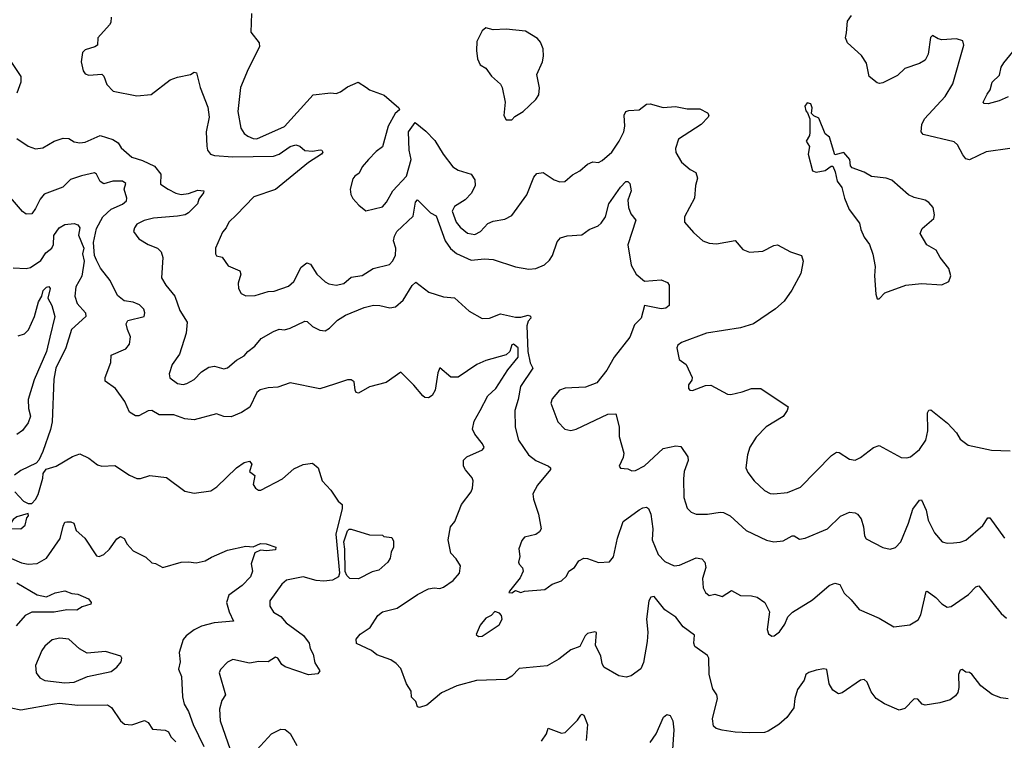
# Model space of a CAD drawing. Extents: x 1954678 to 2060275, y 904822 to 1016299.
# Tile 201 of 256: x 1975220 to 1980554, y 965429 to 969333. Entities that reach past the tile are written whole.
import ezdxf

# ---------------------------------------------------------------- set-up
doc = ezdxf.new("R2010")
doc.units = 0

msp = doc.modelspace()

# ---------------------------------------------------------------- linework, layer by layer
at = {"layer": '0CON20XD'}
for points in [[(1975714.4, 969345.6), (1975712.7, 969317.3), (1975705.7, 969304.3), (1975643.3, 969235), (1975641.2, 969195), (1975627.5, 969185), (1975575, 969170), (1975560, 969155), (1975552.9, 969105), (1975564.2, 969055), (1975575, 969040), (1975595, 969032.5), (1975665, 969038), (1975675, 969027.5), (1975691.1, 968981.1), (1975725.8, 968945.8), (1975855, 968920.8), (1975932.1, 968927.9), (1976035, 969006.5), (1976075, 969021.9), (1976144.2, 969035.8), (1976165, 969048.8), (1976176.7, 969045), (1976197.1, 968965), (1976239.1, 968859.1), (1976245.5, 968805), (1976230.6, 968725), (1976232.7, 968647.3), (1976237.1, 968625), (1976253.6, 968603.6), (1976275, 968596.7), (1976375, 968589.4), (1976595, 968592.8), (1976625.7, 968604.3), (1976684.3, 968645), (1976715, 968654.4), (1976737.6, 968647.6), (1976765, 968624.2), (1976805, 968620), (1976847.4, 968627.4), (1976856.2, 968625), (1976861.4, 968615), (1976855.3, 968604.7), (1976785, 968559.2), (1976605, 968413.6), (1976487.8, 968372.2), (1976393.3, 968275)], [(1976475.6, 969365.6), (1976472, 969265), (1976517, 969207), (1976519.2, 969185), (1976457.1, 969065), (1976416.7, 968965), (1976402.2, 968835), (1976418.5, 968745), (1976436, 968716), (1976455, 968701.8), (1976485, 968688.8), (1976505, 968687.1), (1976655, 968754.7), (1976810, 968925), (1976905, 968936.7), (1976935, 968932.5), (1976958.3, 968941.7), (1976995, 968968.8), (1977053.9, 968993.9), (1977098, 968965), (1977115, 968952.9), (1977194.1, 968924.1), (1977273.3, 968855), (1977277.5, 968845), (1977254.2, 968825), (1977215, 968756), (1977185.5, 968644.5), (1977151.1, 968618.9), (1977108.9, 968575), (1977075, 968535.8), (1977059.3, 968500.7), (1977035, 968485.6), (1977025, 968470), (1977010.8, 968415), (1977014, 968385), (1977024.3, 968364.3), (1977057.3, 968327.3), (1977095, 968296.7), (1977185, 968319.5), (1977207.5, 968345), (1977240.6, 968405), (1977315.4, 968485), (1977340.7, 968575), (1977330, 968625), (1977326, 968725), (1977362.5, 968775), (1977419.5, 968729.5), (1977467.8, 968677.8), (1977514, 968604), (1977566, 968535), (1977595, 968518.1), (1977665, 968495.6), (1977685.5, 968465), (1977687.9, 968435), (1977667.4, 968392.6), (1977633, 968357), (1977575, 968320.4), (1977562.7, 968295), (1977585, 968235.6), (1977605, 968209.2), (1977645, 968175.4), (1977685, 968168.9), (1977715.2, 968184.8), (1977755, 968227.8), (1977785, 968241.5), (1977847.6, 968252.4), (1977885, 968271.4), (1977966.4, 968383.6), (1978005, 968478.8), (1978020.9, 968499.1), (1978055, 968504.4), (1978115, 968464.5), (1978145, 968453.8), (1978173.7, 968456.3), (1978215, 968492), (1978255, 968513.8), (1978295, 968550), (1978325, 968562.5), (1978355, 968558.8), (1978375, 968570), (1978426.9, 968615), (1978468.1, 968675), (1978492.5, 968725), (1978497.5, 968755), (1978494.2, 968815), (1978503.3, 968835), (1978518.8, 968841.2), (1978575, 968843.8), (1978615, 968875.8), (1978635, 968876.9), (1978705, 968857.6), (1978772, 968862), (1978835, 968850.5), (1978905, 968849.4), (1978945, 968828.8), (1978952.5, 968815), (1978949.4, 968805), (1978910.8, 968765), (1978788, 968685), (1978773.1, 968635), (1978773.4, 968613.4), (1978805, 968560), (1978851.2, 968521.2), (1978882.5, 968505), (1978891.2, 968475), (1978880.8, 968435), (1978875.5, 968365), (1978820.8, 968265), (1978821.2, 968235), (1978869.4, 968179.4), (1978920, 968135), (1978955, 968121.9), (1978995, 968117.8), (1979095, 968136), (1979137.7, 968087.7), (1979172.5, 968072.5), (1979245, 968078.1), (1979305, 968109.2), (1979325, 968112.5), (1979395, 968074.4), (1979455.5, 968055.5), (1979463.8, 968025), (1979452, 967958), (1979402.7, 967867.3), (1979361.9, 967808.1), (1979315, 967766), (1979194.5, 967685.5), (1979125, 967663.3), (1978940, 967635), (1978805.7, 967584.3), (1978785, 967570), (1978778.8, 967555), (1978791.7, 967491.7), (1978830, 967465), (1978863.3, 967395), (1978860.7, 967379.3), (1978843.3, 967355), (1978842.5, 967335), (1978850, 967325), (1978865, 967323.8), (1978935, 967352), (1978963, 967353), (1979053.6, 967303.6), (1979071.7, 967301.7), (1979133.6, 967316.4), (1979185, 967335.6), (1979235.6, 967335.6), (1979382.5, 967235), (1979377.5, 967215), (1979355, 967183.8), (1979263.2, 967126.8), (1979208.7, 967071.3), (1979175, 967017.5), (1979162, 966975), (1979154, 966905), (1979165, 966880), (1979198.8, 966835), (1979255, 966782.5), (1979285, 966765.7), (1979305, 966764.4)], [(1980584.4, 968635.6), (1980455, 968616.5), (1980365, 968574), (1980345, 968578.8), (1980329.3, 968600.7), (1980300, 968655), (1980281.9, 968671.9), (1980115, 968711.2), (1980103.3, 968725), (1980106.2, 968765), (1980122, 968795), (1980233.4, 968916.6), (1980275.7, 968985), (1980334, 969195), (1980328.3, 969218.3), (1980295, 969229.4), (1980215, 969224), (1980195, 969228.8), (1980165, 969247.5), (1980154.4, 969235.6), (1980141.4, 969145), (1980125, 969112.5), (1980095, 969095.6), (1980015, 969068.9), (1979975, 969030.6), (1979895, 968990), (1979877.7, 968987.7), (1979865, 968991.2), (1979821.2, 969025), (1979808, 969098), (1979779.2, 969139.2), (1979705, 969207.8), (1979694.2, 969235), (1979698.4, 969261.6), (1979704.5, 969325), (1979725.7, 969355)], [(1977885, 968790), (1977901.7, 968808.3), (1977946.7, 968835), (1978015, 968900), (1978031.2, 968925), (1978036.1, 968963.9), (1978021.2, 969035), (1978052, 969105), (1978058, 969135), (1978056, 969175), (1978041.2, 969211.2), (1978025, 969230), (1977959.7, 969269.7), (1977855, 969280.6), (1977785, 969277.5), (1977745, 969288.8), (1977725, 969272.5), (1977695.8, 969215), (1977693.8, 969165), (1977700.3, 969120.3), (1977715, 969087.5), (1977745, 969070), (1977775, 969026.2), (1977825, 968982.5), (1977833.8, 968965), (1977850, 968885), (1977843, 968813), (1977855, 968790), (1977885, 968790)], [(1980575.4, 968914.6), (1980526.7, 968893.3), (1980466.4, 968876.4), (1980445, 968878.6), (1980438.6, 968885), (1980461.3, 968928.7), (1980476.6, 968953.4), (1980488, 968995), (1980527.9, 969032.1), (1980537.5, 969075), (1980550.4, 969099.6), (1980681.3, 969258.7)], [(1975157.2, 969127.2), (1975225.8, 969025), (1975225.7, 968995), (1975204, 968935)], [(1979875, 967820), (1979906.4, 967853.6), (1980020, 967895), (1980105, 967903.8), (1980215, 967896.7), (1980252.5, 967915), (1980263.3, 967945), (1980253.3, 967985), (1980206.2, 968045), (1980183.8, 968085), (1980133.6, 968113.6), (1980098.8, 968175), (1980108.3, 968201.7), (1980171.2, 968255), (1980176, 968275), (1980168.8, 968315), (1980145, 968343.3), (1980125.7, 968355.7), (1980065, 968368.8), (1980035, 968383.8), (1979945, 968464.2), (1979914.3, 968474.3), (1979835, 968482.9), (1979795, 968506), (1979729.3, 968529.3), (1979720.7, 968540.7), (1979716.7, 968575), (1979685, 968613.3), (1979635, 968600), (1979607, 968697), (1979583.3, 968715), (1979549.3, 968799.3), (1979521.7, 968811.7), (1979510, 968825), (1979512.5, 968855), (1979505, 968876.7), (1979485, 968882.5), (1979472.5, 968865), (1979478.3, 968838.3), (1979488.3, 968828.3), (1979500, 968795), (1979499.3, 968720.7), (1979497.5, 968705), (1979480, 968675), (1979498.8, 968645), (1979491.2, 968605), (1979514.1, 968514.1), (1979535, 968506), (1979584.1, 968515.9), (1979615, 968540), (1979625, 968540), (1979638.3, 968508.3), (1979648.3, 968458.3), (1979673.9, 968423.9), (1979688.8, 968365), (1979713.8, 968305), (1979770, 968230), (1979775.9, 968195.9), (1979794.4, 968154.4), (1979824, 968115), (1979841.7, 968061.7), (1979853.8, 967995), (1979850, 967945), (1979857.5, 967845), (1979865, 967820), (1979875, 967820)], [(1975205, 968688.6), (1975265, 968647.1), (1975305, 968633.1), (1975345, 968639.4), (1975406.7, 968675), (1975455, 968690), (1975485, 968688.5), (1975515, 968671.4), (1975545.8, 968665.8), (1975575, 968668.6), (1975655, 968704.6), (1975724, 968684), (1975754, 968665), (1975768.8, 968638.8), (1975827.3, 968587.3), (1975885, 968570.4), (1975950, 968540), (1975984.6, 968495), (1975982.5, 968442.5), (1976024, 968414), (1976065, 968392.1), (1976095, 968385.5), (1976135, 968390.8), (1976185, 968410), (1976216.7, 968405), (1976215.8, 968395), (1976189.3, 968360.7), (1976182.5, 968335), (1976135, 968285.6), (1976116.2, 968275), (1976075, 968268.8), (1975945, 968256.7), (1975893.8, 968245), (1975855, 968224.2), (1975840.8, 968205), (1975836.2, 968186.2), (1975865, 968146), (1975915, 968114.4), (1975965.5, 968095.5), (1975985.4, 968075.4), (1975995.5, 968045), (1975988.6, 967935), (1976011.1, 967895), (1976060, 967835), (1976087, 967757), (1976126.2, 967695), (1976121.1, 967635), (1976085, 967520), (1976045.9, 967464.1), (1976030, 967415), (1976033, 967393), (1976075, 967362.5), (1976105, 967357.1), (1976125, 967361.9), (1976165, 967382.9), (1976204.3, 967425), (1976245, 967450.9), (1976275, 967455.5), (1976325, 967441.5), (1976345, 967446.9), (1976395, 967488.9), (1976435, 967511.4), (1976455, 967535.8), (1976494, 967565), (1976528, 967605), (1976595.5, 967644.5), (1976625, 967655.6), (1976655, 967653.1), (1976685, 967662.2), (1976765, 967700), (1976777.8, 967697.8), (1976805, 967671.2), (1976845, 967650.8), (1976875, 967647.1), (1976898.6, 967661.4), (1976942, 967705), (1976985, 967732.5), (1977085, 967774.2), (1977135.7, 967785.7), (1977170, 967785), (1977225, 967772.5), (1977255, 967778.1), (1977297.4, 967812.6), (1977345, 967892.5), (1977365, 967911.2), (1977436.8, 967856.8), (1977515, 967831.5), (1977575, 967825.6), (1977653.9, 967753.9), (1977725, 967714.3), (1977765, 967716.7), (1977825, 967739.1), (1977905, 967720.7), (1977935, 967721.8), (1977975, 967732.9), (1977987.1, 967727.1), (1977988.8, 967715), (1977975, 967700), (1977966.5, 967675), (1977973.3, 967535), (1977984.3, 967474.3), (1978000, 967445), (1977932.7, 967345), (1977920.4, 967275), (1977901.9, 967215), (1977904.4, 967125), (1977921.9, 967055), (1977976.7, 966975), (1978015, 966944.5), (1978085, 966914.3), (1978095.8, 966905), (1978095.7, 966895.7), (1978025, 966812), (1978000, 966765), (1978002.9, 966735), (1978030.8, 966655), (1978044.2, 966575), (1978035, 966558.8), (1978015, 966543.8), (1977955, 966530), (1977939.3, 966510.7), (1977923.9, 966466.1), (1977928.8, 966425), (1977921.2, 966395), (1977925, 966382.5), (1977943.6, 966363.6), (1977948, 966345), (1977930.9, 966309.1), (1977872.3, 966237.7), (1977870, 966230), (1977885, 966227.5), (1977905, 966240), (1977935, 966230), (1977955, 966237.5), (1978065, 966246.7), (1978104.3, 966275.7), (1978155, 966293.3), (1978182.3, 966317.7), (1978194.3, 966345.7), (1978225, 966366), (1978247.9, 966402.1), (1978275, 966415.8), (1978295, 966414.2), (1978355, 966392), (1978415, 966396.7), (1978437, 966423), (1978457.7, 966525), (1978488.1, 966615), (1978575, 966677.1), (1978595, 966689.2), (1978615, 966692.5), (1978625.6, 966685), (1978638.7, 966655), (1978649.6, 966575), (1978645.4, 966515), (1978678.9, 966435), (1978715, 966397.8), (1978765, 966374.5), (1978795, 966377.3), (1978885, 966417.3), (1978915, 966412.5), (1978930.8, 966395), (1978937.1, 966365), (1978917.9, 966305), (1978922.7, 966255), (1978935, 966230), (1978954.4, 966214.4), (1978985, 966220.8), (1979025, 966208.6), (1979075, 966240.8), (1979125, 966214.2), (1979185, 966212), (1979215, 966203.8), (1979256.7, 966175), (1979282.5, 966125), (1979269.3, 966029.3), (1979276.4, 966006.4), (1979295, 965993.3), (1979307.5, 965995), (1979335, 966016.7), (1979365, 966057.5), (1979381.7, 966098.3), (1979406.1, 966123.9), (1979515, 966190), (1979605, 966267.5), (1979635, 966280.8), (1979663.2, 966273.2), (1979685.9, 966225.9), (1979725, 966190), (1979767.6, 966137.6), (1979875, 966091.4), (1979955, 966044), (1980042.5, 966055), (1980087.6, 966082.4), (1980101.1, 966108.9), (1980130, 966235), (1980135, 966236.7), (1980182, 966202), (1980215, 966168.8), (1980245, 966151.2), (1980265.7, 966154.3), (1980360.3, 966219.7), (1980398.7, 966261.3), (1980415, 966265.8), (1980536.6, 966116.6), (1980565, 966090)], [(1977713.9, 967216.1), (1977755.3, 967295), (1977798.4, 967335), (1977864.5, 967435.5), (1977920.4, 967505), (1977919.2, 967555), (1977895, 967574.4), (1977885, 967571.4), (1977874.6, 967535.4), (1977855, 967517.8), (1977745, 967485.8), (1977696.7, 967465), (1977595, 967396.7), (1977555, 967395.8), (1977495, 967447.5), (1977485, 967420), (1977471.2, 967325), (1977455, 967296.7), (1977435, 967283.8), (1977415, 967286.2), (1977404.3, 967294.3), (1977355, 967353.8), (1977285, 967423.8), (1977205, 967367.5), (1977115, 967343.8), (1977055, 967308.8), (1977042.9, 967312.9), (1977036.2, 967325), (1977031.4, 967371.4), (1977015, 967382.5), (1976995, 967382.5), (1976925, 967358.8), (1976845, 967333.3), (1976685, 967366.2), (1976618.7, 967341.3), (1976565, 967338.5), (1976522.3, 967327.7), (1976505, 967314), (1976465.9, 967234.1), (1976422, 967205), (1976365, 967180.8), (1976325, 967184), (1976285, 967198), (1976164.4, 967164.4), (1976115, 967171.4), (1976055, 967191.9), (1975975, 967192), (1975935, 967215.7), (1975915, 967214.4), (1975865, 967187.5), (1975846.2, 967186.2), (1975815, 967207.5), (1975790, 967265), (1975738.8, 967335), (1975683.3, 967375), (1975683.3, 967395), (1975713.8, 967475), (1975715.8, 967515), (1975795, 967550.6), (1975814.3, 967575), (1975819.4, 967615), (1975804.2, 967655), (1975795.6, 967685), (1975805, 967703.1), (1975894.2, 967725), (1975897.8, 967745), (1975892.9, 967765), (1975868.8, 967788.8), (1975835, 967802), (1975785, 967810), (1975748.6, 967838.6), (1975709.3, 967919.3), (1975657.5, 967987.5), (1975635, 968029.2), (1975625.3, 968055.3), (1975620, 968125), (1975635, 968200.8), (1975670.9, 968265), (1975714.4, 968305.6), (1975777.3, 968332.7), (1975798.3, 968351.7), (1975800.9, 968365), (1975785.4, 968415), (1975795, 968445.5), (1975777.3, 968457.3), (1975725, 968458.6), (1975675, 968443.1), (1975656.3, 968456.3), (1975635.4, 968495.4), (1975625, 968502.9), (1975555, 968487.7), (1975495, 968466.7), (1975453.8, 968425), (1975352.7, 968387.3), (1975330.3, 968359.7), (1975305, 968310), (1975285, 968281.2), (1975255, 968280), (1975235, 968293.8), (1975169.8, 968369.8)], [(1976393.3, 968275), (1976353.3, 968235), (1976338.8, 968205), (1976318, 968182), (1976281.1, 968095), (1976280, 968065), (1976285, 968054), (1976317, 968047), (1976349.7, 967999.7), (1976412.5, 967972.5), (1976417.5, 967955), (1976402.5, 967905), (1976405.7, 967875.7), (1976420.3, 967850.3), (1976445, 967836), (1976495, 967839.4), (1976565, 967860), (1976597.6, 967862.4), (1976675, 967890), (1976705.6, 967915), (1976745, 967992.9), (1976775, 968015.5), (1976795, 968008.6), (1976830, 967955), (1976875, 967913.1), (1976895, 967902.5), (1976935, 967894.5), (1976975, 967903.6), (1977015, 967937.1), (1977075, 967947.5), (1977135, 967985.6), (1977222.7, 968007.3), (1977240, 968025), (1977255.6, 968055), (1977256.5, 968095), (1977244.2, 968135), (1977249.4, 968160.6), (1977263.3, 968185), (1977350.9, 968269.1), (1977363.8, 968345), (1977375, 968356.2), (1977445, 968286.7), (1977475, 968269.4), (1977524.4, 968134.4), (1977553.9, 968093.9), (1977585.8, 968065.8), (1977665, 968030.7), (1977737.2, 968037.2), (1977785, 968034.4), (1977905, 967994.2), (1977978.3, 967981.7), (1978015.9, 967984.1), (1978063.3, 968005), (1978090.3, 968029.7), (1978105.8, 968055), (1978130.9, 968129.1), (1978149.1, 968150.9), (1978185, 968162.2), (1978265, 968166.9), (1978304, 968196), (1978353.1, 968216.9), (1978369.9, 968230.1), (1978394, 968265), (1978410.4, 968335), (1978473.8, 968425), (1978503.1, 968456.9), (1978515, 968455.9), (1978525.5, 968445), (1978532.7, 968405), (1978513.7, 968355), (1978517.2, 968315), (1978530.6, 968280.6), (1978557.5, 968247.5), (1978513.6, 968113.6), (1978532.2, 968002.2), (1978560, 967955), (1978605, 967916.2), (1978695, 967922.9), (1978729.7, 967909.7), (1978737.5, 967895), (1978738.1, 967785), (1978720.3, 967769.7), (1978695, 967765.9), (1978604, 967785), (1978585.6, 967715), (1978550.6, 967679.4), (1978525, 967613.8), (1978440, 967505), (1978400, 967435), (1978346.7, 967365), (1978285, 967341.5), (1978175, 967336.1), (1978144.3, 967325), (1978105, 967278.8), (1978097.5, 967255), (1978134.2, 967155), (1978173.8, 967115), (1978205, 967107.1), (1978235, 967114.3), (1978405, 967196.2), (1978448.3, 967198.3), (1978467.7, 967127.7), (1978466.9, 967075), (1978492.5, 966985), (1978489.4, 966960.6), (1978467.5, 966915), (1978475, 966902.5), (1978515, 966900), (1978535, 966888.8), (1978555, 966890.8), (1978605, 966915.7), (1978705, 967009.4), (1978775, 967024.5), (1978801.5, 967021.5), (1978840, 966965), (1978840.8, 966945), (1978820, 966885), (1978815.5, 966845), (1978817.1, 966745), (1978835, 966686.7), (1978856.7, 966665), (1978885, 966654.3), (1978945.4, 966654.6), (1979014.6, 966665.4), (1979032.3, 966662.3), (1979067.8, 966645), (1979155, 966565.5), (1979265, 966512.5), (1979305, 966504), (1979355, 966510), (1979405, 966537.5), (1979415, 966537.5), (1979445, 966518), (1979475, 966524.2), (1979596, 966575), (1979666.1, 966643.9), (1979715, 966664.4), (1979745, 966661.4), (1979758, 966655), (1979778.7, 966628.7), (1979791.4, 966585), (1979795.9, 966535.9), (1979805, 966520), (1979895, 966474), (1979935, 966463.8), (1979965, 966474), (1979994, 966505), (1980035.3, 966604.7), (1980058, 966682), (1980095, 966729.2), (1980105, 966731.2), (1980130.8, 966675), (1980141.3, 966621.3), (1980175, 966553.8), (1980216.7, 966505), (1980245, 966497.1), (1980278.6, 966498.6), (1980315, 966501.9), (1980345, 966512.9), (1980437.2, 966592.8), (1980465, 966634), (1980475, 966634.2), (1980555, 966524.2)], [(1975185, 967989.4), (1975255, 967985.3), (1975278.8, 967991.2), (1975335, 968028.1), (1975360.9, 968069.1), (1975394.5, 968095), (1975401.9, 968115), (1975405, 968163.6), (1975434.1, 968205), (1975465, 968224), (1975515, 968228), (1975535, 968221.2), (1975545.4, 968205.4), (1975538, 968165), (1975566.5, 968095), (1975559.9, 968065), (1975568.9, 968025), (1975556.1, 967943.9), (1975523.6, 967885), (1975517.8, 967835), (1975531.8, 967795), (1975576.7, 967745), (1975577.1, 967725), (1975500.4, 967655), (1975470.4, 967555), (1975415, 967444.2), (1975404.7, 967385), (1975395.8, 967154.2), (1975387, 967113), (1975345, 966993.3), (1975324, 966946), (1975308.8, 966931.2), (1975225, 966890), (1975191.2, 966865)], [(1975210.7, 967619.3), (1975245, 967630.6), (1975267.9, 967652.1), (1975299.1, 967725), (1975320.9, 967805), (1975338.9, 967835), (1975347.1, 967865), (1975365, 967884.5), (1975376.7, 967886.7), (1975385, 967876.7), (1975371.4, 967825), (1975392.9, 967785), (1975409.4, 967725), (1975383.5, 967613.5), (1975364.8, 967535), (1975297.8, 967382.2), (1975265.4, 967275), (1975266.5, 967226.5), (1975278.2, 967185), (1975265, 967148.1), (1975235, 967107.1), (1975205, 967085.5)], [(1980575, 965654.5), (1980535, 965658.5), (1980487.6, 965677.6), (1980425.7, 965725), (1980377, 965787), (1980365, 965796.2), (1980345, 965798), (1980325, 965813.3), (1980315, 965810), (1980306, 965785), (1980308.2, 965715), (1980302.3, 965687.7), (1980289.8, 965670.2), (1980260.9, 965649.1), (1980205, 965631.5), (1980125, 965620), (1980108.8, 965625), (1980085, 965652), (1980065, 965654.2), (1980015, 965602), (1979985, 965592.5), (1979905, 965627.1), (1979860, 965655), (1979832.3, 965692.3), (1979810.8, 965745), (1979795, 965758.8), (1979775, 965754.2), (1979675, 965686.2), (1979655, 965681.2), (1979625, 965700), (1979605.8, 965735), (1979592.3, 965812.3), (1979575.6, 965815.6), (1979535, 965809.1), (1979495, 965796.7), (1979478.6, 965785), (1979468.9, 965755), (1979433.3, 965705), (1979418.1, 965655), (1979414, 965605), (1979375, 965552.9), (1979332, 965515), (1979275, 965478), (1979255, 965472), (1979170.7, 965469.3), (1979095, 965472.5), (1979025, 965484.4), (1978993.2, 965493.2), (1978978, 965505), (1978972, 965545), (1978999.2, 965655), (1978995.6, 965675.6), (1978975, 965707.5), (1978954.3, 965785), (1978953.3, 965875), (1978945, 965888.6), (1978877.9, 965937.9), (1978872, 965955), (1978875, 965998.8), (1978813.1, 966043.1), (1978775, 966095.8), (1978715.4, 966135.4), (1978657.5, 966207.5), (1978638.8, 966205), (1978627.8, 966185), (1978615.5, 966085), (1978623.1, 966015), (1978619.6, 965965), (1978598.7, 965851.3), (1978584.2, 965815.8), (1978531.7, 965778.3), (1978505, 965771.2), (1978465, 965778), (1978385, 965826), (1978374.7, 965844.7), (1978367.9, 965885), (1978339.2, 965945), (1978345, 966012.5), (1978335, 966016), (1978295, 966006.9), (1978282.2, 965995), (1978255, 965938.1), (1978205, 965920), (1978140.7, 965869.3), (1978076.6, 965833.4), (1977925, 965817.5), (1977885, 965776), (1977855, 965758), (1977695, 965752.9), (1977587.5, 965725), (1977504.3, 965685.7), (1977425, 965618.8), (1977385, 965607.5), (1977375, 965610), (1977365, 965640), (1977342.3, 965662.3), (1977340, 965695), (1977315.7, 965735.7), (1977285, 965818.8), (1977260, 965845), (1977230, 965865), (1977155, 965891.4), (1977125, 965915.7), (1977045, 965953.3), (1977042.7, 965977.3), (1977065, 966003.8), (1977118.9, 966041.1), (1977160.6, 966105), (1977185, 966125.7), (1977265, 966145.4), (1977375, 966218.2), (1977435, 966249.2), (1977465, 966254.6), (1977495, 966251.8), (1977515, 966258.5), (1977568.1, 966295), (1977602.5, 966335), (1977607.8, 966375), (1977585, 966412), (1977555, 966442.5), (1977540, 966515), (1977554.3, 966585), (1977577.8, 966615), (1977612.6, 966707.4), (1977666, 966775), (1977672, 966795), (1977676.2, 966835), (1977671.7, 966851.7), (1977634.2, 966895), (1977624.4, 966915), (1977623.4, 966946.6), (1977641.2, 966965), (1977726.8, 967003.2), (1977736, 967015), (1977726.9, 967035), (1977685, 967087.1), (1977672.3, 967115), (1977682.2, 967157.8), (1977713.9, 967216.1)], [(1979305, 966764.4), (1979378.6, 966771.4), (1979448.9, 966801.1), (1979617.9, 966972.1), (1979645, 966990), (1979658.3, 966988.3), (1979715, 966951.2), (1979745, 966946.2), (1979775, 966961.2), (1979845, 967016), (1979875, 967026), (1979995, 966962), (1980025, 966959.2), (1980045, 966964.3), (1980094.3, 967005), (1980128.5, 967055), (1980138.9, 967105), (1980137.5, 967202.5), (1980145, 967216.7), (1980155, 967220), (1980246.4, 967146.4), (1980294.5, 967094.5), (1980315, 967061.2), (1980358.3, 967028.3), (1980485, 967000.4), (1980585, 966996.9)], [(1975194, 966775), (1975240, 966725), (1975265, 966712.5), (1975285, 966712.5), (1975305.8, 966734.2), (1975319.7, 966760.3), (1975345, 966850), (1975346.2, 966875), (1975362.3, 966897.7), (1975417.5, 966915), (1975505, 966966.2), (1975545, 966981.2), (1975595, 966958), (1975640.9, 966920.9), (1975665, 966914.3), (1975735, 966916.9), (1975815, 966865.7), (1975855, 966848.1), (1975875, 966847.1), (1975925, 966863.8), (1976015, 966852), (1976115, 966778), (1976165, 966767.5), (1976255, 966780.8), (1976287.4, 966802.6), (1976395, 966905.8), (1976435, 966934), (1976465, 966941.2), (1976476.7, 966925), (1976463.8, 966885), (1976493, 966863), (1976484.1, 966814.1), (1976497.5, 966795), (1976514.1, 966784.1), (1976525.9, 966784.1), (1976642.5, 966845), (1976705, 966900), (1976756.1, 966923.9), (1976805, 966930), (1976836.2, 966905), (1976858.8, 966835), (1976905, 966783.3), (1976944.2, 966724.2), (1976965.8, 966705.8), (1976966.7, 966685), (1976932.5, 966545), (1976951.8, 966335), (1976947.2, 966315), (1976915, 966296.5), (1976868.1, 966291.9), (1976825, 966294.8), (1976755, 966313.9), (1976665, 966295.9), (1976639.5, 966275), (1976574.5, 966185), (1976575, 966156.7), (1976595, 966124), (1976635, 966100), (1976663.8, 966065), (1976757.6, 965997.6), (1976788, 965955), (1976794.1, 965925.9)], [(1975225, 966574.3), (1975250, 966595), (1975257.5, 966635), (1975267.5, 966645), (1975265, 966657.5), (1975205, 966639.2), (1975184.2, 966625), (1975171.4, 966605), (1975166.2, 966585), (1975175.8, 966575.8), (1975225, 966574.3)], [(1975175, 966413.3), (1975229.4, 966390.6), (1975265, 966382.5), (1975315, 966386.4), (1975365, 966415.6), (1975438.4, 966521.6), (1975455, 966590), (1975465, 966610), (1975475, 966613.3), (1975497, 966613), (1975513.3, 966605), (1975525.7, 966565.7), (1975572.5, 966525), (1975635, 966428), (1975650, 966425), (1975676, 966435), (1975706.9, 966465), (1975745, 966521.2), (1975765, 966533.3), (1975785, 966522.5), (1975801.2, 966491.2), (1975835, 966456), (1975902.1, 966422.1), (1975935, 966391.2), (1975955, 966387.1), (1975995, 966365.8), (1976095, 966393.8), (1976135, 966396.7), (1976175, 966390), (1976225, 966400.5), (1976258.3, 966421.7), (1976345, 966460), (1976445, 966480.4), (1976485, 966476.9), (1976525, 966495.4), (1976555, 966493.3), (1976606.9, 966475), (1976605, 966461.4), (1976555.9, 966455.9), (1976525, 966458.8), (1976493.3, 966445), (1976474, 966385), (1976480, 966345), (1976469.4, 966315), (1976425, 966267.5), (1976353.1, 966215), (1976340, 966175), (1976354, 966125), (1976377.5, 966075), (1976273.3, 966065), (1976205, 966047.7), (1976165, 966027.9), (1976121.4, 965995), (1976105.6, 965975), (1976083.2, 965905), (1976088.9, 965855), (1976080.8, 965815), (1976097.1, 965775), (1976101.2, 965665), (1976110, 965625), (1976135, 965585.8), (1976158.7, 965515), (1976216.7, 965395)], [(1977055, 966303.7), (1977008.5, 966305), (1976991.9, 966321.9), (1976982.8, 966342.8), (1976981.9, 966465), (1976975.3, 966505), (1976995, 966563.3), (1977005, 966572.5), (1977015, 966572.5), (1977115, 966542.5), (1977185, 966540), (1977193, 966533), (1977235, 966527.5), (1977245, 966507.5), (1977245.3, 966475.3), (1977231.3, 966448.7), (1977227.3, 966415), (1977213.9, 966395), (1977165, 966350.9), (1977128.4, 966341.6), (1977055, 966303.7)], [(1975205, 966282.4), (1975315, 966217.9), (1975365, 966207.1), (1975412.5, 966227.5), (1975465, 966238.1), (1975501.2, 966225), (1975535, 966221.1), (1975591.9, 966195), (1975607.1, 966175), (1975604.2, 966165.8), (1975558.3, 966151.7), (1975530, 966135), (1975475, 966135.7), (1975406.9, 966123.1), (1975285, 966122.8), (1975248.9, 966105), (1975201.1, 966048.9)], [(1977705, 965991.2), (1977725, 965994), (1977818, 966055), (1977833.3, 966085), (1977830, 966105), (1977818.3, 966118.3), (1977793.9, 966126.1), (1977774.2, 966105.8), (1977745, 966090.8), (1977715, 966052.5), (1977692.7, 966002.7), (1977705, 965991.2)], [(1975465, 965740.8), (1975515, 965744.4), (1975587.5, 965775), (1975715, 965802.5), (1975746.7, 965825), (1975770, 965855), (1975772.5, 965875), (1975767.5, 965885), (1975685, 965910), (1975585, 965900.5), (1975544, 965924), (1975485, 965977.8), (1975436.8, 965983.2), (1975395, 965972.9), (1975355, 965939.2), (1975340, 965915), (1975305.7, 965835), (1975308, 965795), (1975327.9, 965767.9), (1975355, 965753.1), (1975465, 965740.8)], [(1976794.1, 965925.9), (1976809.5, 965895), (1976818, 965848), (1976846, 965805), (1976835, 965788.8), (1976785, 965783.6), (1976657.9, 965827.9), (1976639.6, 965839.6), (1976617.5, 965875), (1976605, 965879.4), (1976565, 965853.5), (1976515, 965855.4), (1976465, 965847.3), (1976373.6, 965866.4), (1976345, 965853.3), (1976307.6, 965812.4), (1976300.8, 965795), (1976334.4, 965675), (1976315.6, 965645), (1976302.8, 965597.2), (1976306.4, 965535), (1976359.4, 965379.4)], [(1975173.6, 965605), (1975225, 965594.8), (1975407.5, 965627.5), (1975435, 965630), (1975535, 965619.4), (1975695, 965620.6), (1975717.3, 965607.3), (1975766.5, 965535), (1975786.9, 965516.9), (1975827.4, 965512.6), (1975895, 965535.6), (1975916, 965525), (1975939.7, 965489.7), (1976007.5, 965485), (1976025, 965475.6), (1976037.9, 965447.9), (1976065, 965420.6)], [(1978045.8, 965425), (1978074, 965465), (1978082.5, 965495), (1978155, 965467.5), (1978175, 965471.4), (1978241.3, 965538.7), (1978258.8, 965565), (1978265, 965570), (1978275, 965566.2), (1978295.5, 965515.5), (1978287.6, 965427.6)], [(1978635, 965417.8), (1978667.5, 965465), (1978707.5, 965555), (1978725, 965569.6), (1978744, 965564), (1978757.5, 965535), (1978763.6, 965486.4), (1978753.6, 965355)], [(1976505, 965376.7), (1976584.2, 965465), (1976635, 965488.9), (1976657.2, 965487.2), (1976685.5, 965465.5), (1976721.7, 965401.7)]]:
    msp.add_lwpolyline(points, dxfattribs=at)

doc.saveas('drawing.dxf')
